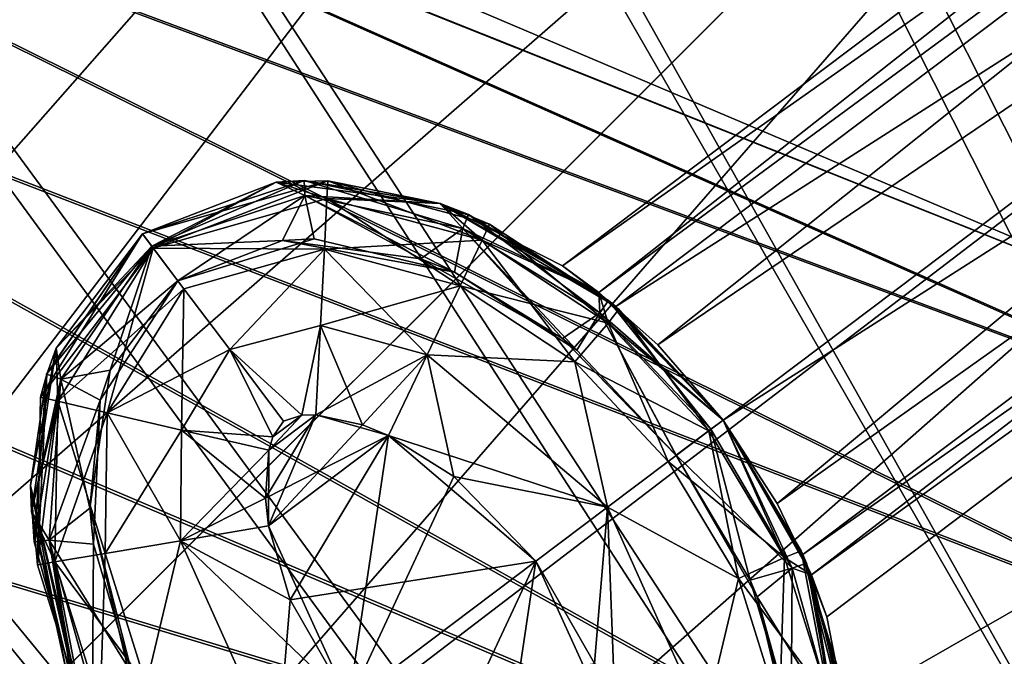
# Model space of a CAD drawing. Header units: metres. Extents: x -904 to 0, y -908 to 0.
# Tile 105 of 141: x -172 to -139, y -170 to -149. Entities that reach past the tile are written whole.
import ezdxf

# ---------------------------------------------------------------- set-up
doc = ezdxf.new("R2010")
doc.units = ezdxf.units.M

msp = doc.modelspace()

# ---------------------------------------------------------------- linework, layer by layer
at = {"layer": 'top0123411'}
for points in [[(-98.515457, -115.3535, 1958.627197), (-153.790512, -157.00679, 1958.627197), (-152.551987, -157.912582, 1963.085205)], [(-153.790512, -157.00679, 1958.627197), (-98.515457, -115.3535, 1958.627197), (-97.193443, -117.107849, 1953.323853)], [(-98.515457, -115.3535, 1358.627197), (-153.790512, -157.00679, 1358.627197), (-152.551987, -157.912582, 1363.085205)], [(-153.790512, -157.00679, 1358.627197), (-98.515457, -115.3535, 1358.627197), (-97.193443, -117.107849, 1353.323853)], [(-97.193443, -117.107849, 1963.930542), (-98.515457, -115.3535, 1958.627197), (-152.551987, -157.912582, 1963.085205)], [(-97.193443, -117.107849, 1363.930542), (-98.515457, -115.3535, 1358.627197), (-152.551987, -157.912582, 1363.085205)], [(-151.971924, -158.385361, 1953.325195), (-153.790512, -157.00679, 1958.627197), (-97.193443, -117.107849, 1953.323853)], [(-151.971924, -158.385361, 1353.325195), (-153.790512, -157.00679, 1358.627197), (-97.193443, -117.107849, 1353.323853)], [(-97.193443, -117.107849, 1963.930542), (-152.551987, -157.912582, 1963.085205), (-150.538818, -159.70166, 1965.316895)], [(-97.193443, -117.107849, 1363.930542), (-152.551987, -157.912582, 1363.085205), (-150.538818, -159.70166, 1365.316895)], [(-151.971924, -158.385361, 1953.325195), (-97.193443, -117.107849, 1953.323853), (-94.001808, -121.343231, 1951.127197)], [(-151.971924, -158.385361, 1353.325195), (-97.193443, -117.107849, 1353.323853), (-94.001808, -121.343231, 1351.127197)], [(-94.001808, -121.343231, 1966.127197), (-97.193443, -117.107849, 1963.930542), (-150.538818, -159.70166, 1965.316895)], [(-94.001808, -121.343231, 1366.127197), (-97.193443, -117.107849, 1363.930542), (-150.538818, -159.70166, 1365.316895)], [(-148.308762, -162.267014, 1951.127197), (-151.971924, -158.385361, 1953.325195), (-94.001808, -121.343231, 1951.127197)], [(-148.308762, -162.267014, 1351.127197), (-151.971924, -158.385361, 1353.325195), (-94.001808, -121.343231, 1351.127197)], [(-94.001808, -121.343231, 1966.127197), (-150.538818, -159.70166, 1965.316895), (-148.308762, -162.266998, 1966.127197)], [(-94.001808, -121.343231, 1366.127197), (-150.538818, -159.70166, 1365.316895), (-148.308762, -162.266998, 1366.127197)], [(-146.457458, -165.117783, 1965.316895), (-94.001808, -121.343231, 1966.127197), (-148.308762, -162.266998, 1966.127197)], [(-148.308762, -162.267014, 1951.127197), (-94.001808, -121.343231, 1951.127197), (-90.810173, -125.578621, 1953.323853)], [(-146.457458, -165.117783, 1365.316895), (-94.001808, -121.343231, 1366.127197), (-148.308762, -162.266998, 1366.127197)], [(-148.308762, -162.267014, 1351.127197), (-94.001808, -121.343231, 1351.127197), (-90.810173, -125.578621, 1353.323853)], [(-90.810173, -125.578621, 1963.930542), (-94.001808, -121.343231, 1966.127197), (-146.457458, -165.117783, 1965.316895)], [(-90.810173, -125.578621, 1363.930542), (-94.001808, -121.343231, 1366.127197), (-146.457458, -165.117783, 1365.316895)], [(-145.587128, -166.858154, 1953.325195), (-148.308762, -162.267014, 1951.127197), (-90.810173, -125.578621, 1953.323853)], [(-145.587128, -166.858154, 1353.325195), (-148.308762, -162.267014, 1351.127197), (-90.810173, -125.578621, 1353.323853)], [(-145.292526, -167.546097, 1963.085205), (-90.810173, -125.578621, 1963.930542), (-146.457458, -165.117783, 1965.316895)], [(-145.292526, -167.546097, 1363.085205), (-90.810173, -125.578621, 1363.930542), (-146.457458, -165.117783, 1365.316895)], [(-145.587128, -166.858154, 1953.325195), (-90.810173, -125.578621, 1953.323853), (-89.488159, -127.33297, 1958.627197)], [(-145.587128, -166.858154, 1353.325195), (-90.810173, -125.578621, 1353.323853), (-89.488159, -127.33297, 1358.627197)], [(-89.488159, -127.33297, 1958.627197), (-90.810173, -125.578621, 1963.930542), (-145.292526, -167.546097, 1963.085205)], [(-89.488159, -127.33297, 1358.627197), (-90.810173, -125.578621, 1363.930542), (-145.292526, -167.546097, 1363.085205)], [(-144.763199, -168.986267, 1958.627197), (-145.587128, -166.858154, 1953.325195), (-89.488159, -127.33297, 1958.627197)], [(-144.763199, -168.986267, 1358.627197), (-145.587128, -166.858154, 1353.325195), (-89.488159, -127.33297, 1358.627197)], [(-144.763199, -168.986267, 1958.627197), (-89.488159, -127.33297, 1958.627197), (-145.292526, -167.546097, 1963.085205)], [(-144.763199, -168.986267, 1358.627197), (-89.488159, -127.33297, 1358.627197), (-145.292526, -167.546097, 1363.085205)], [(-167.812302, -156.324783, 1933.798706), (-168.123291, -155.912109, 1936.627197), (-162.613464, -154.08519, 1936.627197)], [(-162.613464, -154.08519, 1936.627197), (-168.123291, -155.912109, 1936.627197), (-163.565613, -154.147369, 1958.627197)], [(-167.758484, -156.39621, 1333.57251), (-168.123291, -155.912109, 1336.627197), (-161.804535, -154.096741, 1336.627197)], [(-161.804535, -154.096741, 1336.627197), (-168.123291, -155.912109, 1336.627197), (-163.565613, -154.147369, 1358.627197)], [(-163.565613, -154.147369, 1958.627197), (-168.123291, -155.912109, 1958.627197), (-163.56546, -154.147263, 1980.627197)], [(-168.123291, -155.912109, 1958.627197), (-168.123291, -155.912109, 1980.627197), (-163.56546, -154.147263, 1980.627197)], [(-163.565613, -154.147369, 1358.627197), (-168.123291, -155.912109, 1358.627197), (-163.56546, -154.147263, 1380.627197)], [(-168.123291, -155.912109, 1358.627197), (-168.123291, -155.912109, 1380.627197), (-163.56546, -154.147263, 1380.627197)], [(-163.56546, -154.147263, 1980.627197), (-168.123291, -155.912109, 1980.627197), (-167.758484, -156.39621, 1983.681885)], [(-163.56546, -154.147263, 1380.627197), (-168.123291, -155.912109, 1380.627197), (-167.812302, -156.324783, 1383.455688)], [(-163.565613, -154.147369, 1958.627197), (-168.123291, -155.912109, 1936.627197), (-168.123291, -155.912109, 1958.627197)], [(-163.565613, -154.147369, 1358.627197), (-168.123291, -155.912109, 1336.627197), (-168.123291, -155.912109, 1358.627197)], [(-162.613464, -154.08519, 1936.627197), (-162.585739, -154.601288, 1933.798706), (-167.812302, -156.324783, 1933.798706)], [(-162.585739, -154.601288, 1383.455811), (-163.56546, -154.147263, 1380.627197), (-167.812302, -156.324783, 1383.455688)], [(-161.804535, -154.096741, 1336.627197), (-161.832489, -154.702103, 1333.572754), (-167.758484, -156.39621, 1333.57251)], [(-161.832489, -154.702103, 1983.681763), (-163.56546, -154.147263, 1980.627197), (-167.758484, -156.39621, 1983.681885)], [(-157.966568, -154.875244, 1958.627197), (-162.613464, -154.08519, 1936.627197), (-163.565613, -154.147369, 1958.627197)], [(-157.966568, -154.875244, 1358.627197), (-161.804535, -154.096741, 1336.627197), (-163.565613, -154.147369, 1358.627197)], [(-163.565613, -154.147369, 1958.627197), (-163.56546, -154.147263, 1980.627197), (-157.967087, -154.875076, 1980.627197)], [(-163.565613, -154.147369, 1358.627197), (-163.56546, -154.147263, 1380.627197), (-157.967087, -154.875076, 1380.627197)], [(-157.966568, -154.875244, 1958.627197), (-163.565613, -154.147369, 1958.627197), (-157.967087, -154.875076, 1980.627197)], [(-157.966568, -154.875244, 1358.627197), (-163.565613, -154.147369, 1358.627197), (-157.967087, -154.875076, 1380.627197)], [(-157.967087, -154.875076, 1980.627197), (-163.56546, -154.147263, 1980.627197), (-161.832489, -154.702103, 1983.681763)], [(-157.967087, -154.875076, 1380.627197), (-163.56546, -154.147263, 1380.627197), (-162.585739, -154.601288, 1383.455811)], [(-157.000412, -155.248947, 1936.627197), (-157.195541, -155.727341, 1933.798706), (-162.613464, -154.08519, 1936.627197)], [(-157.195541, -155.727341, 1933.798706), (-162.585739, -154.601288, 1933.798706), (-162.613464, -154.08519, 1936.627197)], [(-157.000412, -155.248947, 1936.627197), (-162.613464, -154.08519, 1936.627197), (-157.966568, -154.875244, 1958.627197)], [(-156.536407, -156.122467, 1333.572754), (-161.832489, -154.702103, 1333.572754), (-161.804535, -154.096741, 1336.627197)], [(-156.277069, -155.574905, 1336.627197), (-156.536407, -156.122467, 1333.572754), (-161.804535, -154.096741, 1336.627197)], [(-156.277069, -155.574905, 1336.627197), (-161.804535, -154.096741, 1336.627197), (-157.966568, -154.875244, 1358.627197)], [(-162.585739, -154.601288, 1933.798706), (-166.919647, -157.509369, 1931.335693), (-167.812302, -156.324783, 1933.798706)], [(-162.585739, -154.601288, 1383.455811), (-167.812302, -156.324783, 1383.455688), (-163.34523, -156.135101, 1385.918701)], [(-162.585739, -154.601288, 1933.798706), (-162.266418, -156.083252, 1931.335693), (-166.919647, -157.509369, 1931.335693)], [(-158.630539, -156.761826, 1385.918701), (-162.585739, -154.601288, 1383.455811), (-163.34523, -156.135101, 1385.918701)], [(-157.195541, -155.727341, 1933.798706), (-157.476624, -157.222992, 1931.335693), (-162.585739, -154.601288, 1933.798706)], [(-157.476624, -157.222992, 1931.335693), (-162.266418, -156.083252, 1931.335693), (-162.585739, -154.601288, 1933.798706)], [(-157.195541, -155.727341, 1383.455688), (-162.585739, -154.601288, 1383.455811), (-158.630539, -156.761826, 1385.918701)], [(-157.195541, -155.727341, 1383.455688), (-157.967087, -154.875076, 1380.627197), (-162.585739, -154.601288, 1383.455811)], [(-161.832489, -154.702103, 1333.572754), (-161.917969, -156.437225, 1330.970337), (-167.758484, -156.39621, 1333.57251)], [(-161.832489, -154.702103, 1983.681763), (-167.758484, -156.39621, 1983.681885), (-161.917969, -156.437225, 1986.284058)], [(-157.285995, -157.689575, 1330.970337), (-161.917969, -156.437225, 1330.970337), (-161.832489, -154.702103, 1333.572754)], [(-156.536407, -156.122467, 1983.681641), (-161.832489, -154.702103, 1983.681763), (-161.917969, -156.437225, 1986.284058)], [(-156.536407, -156.122467, 1333.572754), (-157.285995, -157.689575, 1330.970337), (-161.832489, -154.702103, 1333.572754)], [(-156.536407, -156.122467, 1983.681641), (-157.967087, -154.875076, 1980.627197), (-161.832489, -154.702103, 1983.681763)], [(-152.551987, -157.912582, 1963.085205), (-157.967087, -154.875076, 1980.627197), (-152.552429, -157.912216, 1980.627197)], [(-157.966568, -154.875244, 1958.627197), (-157.967087, -154.875076, 1980.627197), (-152.551987, -157.912582, 1963.085205)], [(-152.551987, -157.912582, 1363.085205), (-157.967087, -154.875076, 1380.627197), (-152.552429, -157.912216, 1380.627197)], [(-157.966568, -154.875244, 1358.627197), (-157.967087, -154.875076, 1380.627197), (-152.551987, -157.912582, 1363.085205)], [(-152.552429, -157.912216, 1980.627197), (-157.967087, -154.875076, 1980.627197), (-156.536407, -156.122467, 1983.681641)], [(-152.552429, -157.912216, 1380.627197), (-157.967087, -154.875076, 1380.627197), (-157.195541, -155.727341, 1383.455688)], [(-153.790512, -157.00679, 1958.627197), (-157.966568, -154.875244, 1958.627197), (-152.551987, -157.912582, 1963.085205)], [(-153.790512, -157.00679, 1358.627197), (-157.966568, -154.875244, 1358.627197), (-152.551987, -157.912582, 1363.085205)], [(-151.971924, -158.385361, 1953.325195), (-157.000412, -155.248947, 1936.627197), (-157.966568, -154.875244, 1958.627197)], [(-157.966568, -154.875244, 1958.627197), (-153.790512, -157.00679, 1958.627197), (-151.971924, -158.385361, 1953.325195)], [(-151.971924, -158.385361, 1353.325195), (-156.277069, -155.574905, 1336.627197), (-157.966568, -154.875244, 1358.627197)], [(-157.966568, -154.875244, 1358.627197), (-153.790512, -157.00679, 1358.627197), (-151.971924, -158.385361, 1353.325195)], [(-152.517166, -158.603577, 1933.798706), (-157.195541, -155.727341, 1933.798706), (-157.000412, -155.248947, 1936.627197)], [(-152.21843, -158.180481, 1936.627197), (-152.517166, -158.603577, 1933.798706), (-157.000412, -155.248947, 1936.627197)], [(-152.21843, -158.180481, 1936.627197), (-157.000412, -155.248947, 1936.627197), (-151.971924, -158.385361, 1953.325195)], [(-152.237259, -158.955276, 1333.572754), (-156.536407, -156.122467, 1333.572754), (-156.277069, -155.574905, 1336.627197)], [(-151.866409, -158.474884, 1336.627197), (-152.237259, -158.955276, 1333.572754), (-156.277069, -155.574905, 1336.627197)], [(-151.866409, -158.474884, 1336.627197), (-156.277069, -155.574905, 1336.627197), (-151.971924, -158.385361, 1353.325195)], [(-171.60994, -161.485733, 1336.627197), (-168.123291, -155.912109, 1336.627197), (-167.758484, -156.39621, 1333.57251)], [(-171.3965, -160.699722, 1358.627197), (-168.123291, -155.912109, 1358.627197), (-171.60994, -161.485733, 1336.627197)], [(-168.123291, -155.912109, 1358.627197), (-168.123291, -155.912109, 1336.627197), (-171.60994, -161.485733, 1336.627197)], [(-171.398087, -160.704956, 1936.627197), (-168.123291, -155.912109, 1936.627197), (-167.812302, -156.324783, 1933.798706)], [(-171.3965, -160.699722, 1958.627197), (-168.123291, -155.912109, 1958.627197), (-171.398087, -160.704956, 1936.627197)], [(-168.123291, -155.912109, 1958.627197), (-168.123291, -155.912109, 1936.627197), (-171.398087, -160.704956, 1936.627197)], [(-171.076004, -159.806946, 1980.627197), (-168.123291, -155.912109, 1980.627197), (-171.3965, -160.699722, 1958.627197)], [(-168.123291, -155.912109, 1980.627197), (-168.123291, -155.912109, 1958.627197), (-171.3965, -160.699722, 1958.627197)], [(-171.076004, -159.806946, 1380.627197), (-168.123291, -155.912109, 1380.627197), (-171.3965, -160.699722, 1358.627197)], [(-168.123291, -155.912109, 1380.627197), (-168.123291, -155.912109, 1358.627197), (-171.3965, -160.699722, 1358.627197)], [(-168.123291, -155.912109, 1980.627197), (-171.076004, -159.806946, 1980.627197), (-167.758484, -156.39621, 1983.681885)], [(-168.123291, -155.912109, 1380.627197), (-171.076004, -159.806946, 1380.627197), (-167.812302, -156.324783, 1383.455688)], [(-153.789536, -159.483643, 1385.918701), (-157.195541, -155.727341, 1383.455688), (-158.630539, -156.761826, 1385.918701)], [(-153.306458, -159.876129, 1931.335693), (-157.476624, -157.222992, 1931.335693), (-157.195541, -155.727341, 1933.798706)], [(-152.517166, -158.603577, 1933.798706), (-153.306458, -159.876129, 1931.335693), (-157.195541, -155.727341, 1933.798706)], [(-152.517166, -158.603577, 1383.455811), (-157.195541, -155.727341, 1383.455688), (-153.789536, -159.483643, 1385.918701)], [(-152.517166, -158.603577, 1383.455811), (-152.552429, -157.912216, 1380.627197), (-157.195541, -155.727341, 1383.455688)], [(-163.34523, -156.135101, 1385.918701), (-167.812302, -156.324783, 1383.455688), (-166.919647, -157.509369, 1385.918701)], [(-166.919647, -157.509369, 1931.335693), (-162.266418, -156.083252, 1931.335693), (-163.34523, -156.135101, 1385.918701)], [(-166.919647, -157.509369, 1385.918701), (-166.919647, -157.509369, 1931.335693), (-163.34523, -156.135101, 1385.918701)], [(-163.34523, -156.135101, 1385.918701), (-162.266418, -156.083252, 1931.335693), (-157.476624, -157.222992, 1931.335693)], [(-157.476624, -157.222992, 1931.335693), (-158.630539, -156.761826, 1385.918701), (-163.34523, -156.135101, 1385.918701)], [(-161.917969, -156.437225, 1986.284058), (-157.285995, -157.689575, 1986.284058), (-156.536407, -156.122467, 1983.681641)], [(-153.366974, -160.274811, 1330.970337), (-157.285995, -157.689575, 1330.970337), (-156.536407, -156.122467, 1333.572754)], [(-157.285995, -157.689575, 1986.284058), (-152.237259, -158.955276, 1983.681641), (-156.536407, -156.122467, 1983.681641)], [(-152.237259, -158.955276, 1333.572754), (-153.366974, -160.274811, 1330.970337), (-156.536407, -156.122467, 1333.572754)], [(-152.237259, -158.955276, 1983.681641), (-152.552429, -157.912216, 1980.627197), (-156.536407, -156.122467, 1983.681641)], [(-171.020309, -161.625717, 1333.572754), (-171.60994, -161.485733, 1336.627197), (-167.758484, -156.39621, 1333.57251)], [(-170.909622, -160.873871, 1933.798706), (-171.398087, -160.704956, 1936.627197), (-167.812302, -156.324783, 1933.798706)], [(-171.076004, -159.806946, 1380.627197), (-170.909622, -160.873871, 1383.455811), (-167.812302, -156.324783, 1383.455688)], [(-171.076004, -159.806946, 1980.627197), (-171.020309, -161.625717, 1983.681763), (-167.758484, -156.39621, 1983.681885)], [(-167.758484, -156.39621, 1333.57251), (-166.713135, -157.783417, 1330.970337), (-171.020309, -161.625717, 1333.572754)], [(-167.758484, -156.39621, 1983.681885), (-171.020309, -161.625717, 1983.681763), (-169.328842, -162.02179, 1986.284058)], [(-167.812302, -156.324783, 1933.798706), (-166.919647, -157.509369, 1931.335693), (-170.909622, -160.873871, 1933.798706)], [(-170.909622, -160.873871, 1383.455811), (-169.225891, -160.566605, 1385.918701), (-167.812302, -156.324783, 1383.455688)], [(-169.328842, -162.02179, 1986.284058), (-166.713135, -157.783417, 1986.284058), (-167.758484, -156.39621, 1983.681885)], [(-169.225891, -160.566605, 1385.918701), (-166.919647, -157.509369, 1385.918701), (-167.812302, -156.324783, 1383.455688)], [(-167.758484, -156.39621, 1333.57251), (-161.917969, -156.437225, 1330.970337), (-166.713135, -157.783417, 1330.970337)], [(-167.758484, -156.39621, 1983.681885), (-166.713135, -157.783417, 1986.284058), (-161.917969, -156.437225, 1986.284058)], [(-161.917969, -156.437225, 1330.970337), (-165.14711, -159.861572, 1329.233398), (-166.713135, -157.783417, 1330.970337)], [(-161.917969, -156.437225, 1986.284058), (-166.713135, -157.783417, 1986.284058), (-165.14711, -159.861572, 1988.020996)], [(-165.14711, -159.861572, 1329.233398), (-161.917969, -156.437225, 1330.970337), (-162.046066, -159.036667, 1329.233276)], [(-165.14711, -159.861572, 1988.020996), (-162.046066, -159.036667, 1988.021118), (-161.917969, -156.437225, 1986.284058)], [(-161.917969, -156.437225, 1330.970337), (-158.408997, -160.037308, 1329.233276), (-162.046066, -159.036667, 1329.233276)], [(-162.046066, -159.036667, 1988.021118), (-157.285995, -157.689575, 1986.284058), (-161.917969, -156.437225, 1986.284058)], [(-157.285995, -157.689575, 1330.970337), (-158.408997, -160.037308, 1329.233276), (-161.917969, -156.437225, 1330.970337)], [(-153.789536, -159.483643, 1385.918701), (-158.630539, -156.761826, 1385.918701), (-157.476624, -157.222992, 1931.335693)], [(-153.306458, -159.876129, 1931.335693), (-153.789536, -159.483643, 1385.918701), (-157.476624, -157.222992, 1931.335693)], [(-166.919647, -157.509369, 1931.335693), (-169.573074, -161.589294, 1931.335693), (-170.909622, -160.873871, 1933.798706)], [(-169.573074, -161.589294, 1931.335693), (-166.919647, -157.509369, 1931.335693), (-169.225891, -160.566605, 1385.918701)], [(-169.225891, -160.566605, 1385.918701), (-166.919647, -157.509369, 1931.335693), (-166.919647, -157.509369, 1385.918701)], [(-166.713135, -157.783417, 1330.970337), (-169.328842, -162.02179, 1330.970337), (-171.020309, -161.625717, 1333.572754)], [(-166.713135, -157.783417, 1330.970337), (-165.14711, -159.861572, 1329.233398), (-169.328842, -162.02179, 1330.970337)], [(-166.794785, -162.615128, 1988.021118), (-166.713135, -157.783417, 1986.284058), (-169.328842, -162.02179, 1986.284058)], [(-165.14711, -159.861572, 1988.020996), (-166.713135, -157.783417, 1986.284058), (-166.794785, -162.615128, 1988.021118)], [(-162.046066, -159.036667, 1988.021118), (-158.408997, -160.037308, 1988.021118), (-157.285995, -157.689575, 1986.284058)], [(-157.285995, -157.689575, 1330.970337), (-153.366974, -160.274811, 1330.970337), (-158.408997, -160.037308, 1329.233276)], [(-158.408997, -160.037308, 1988.021118), (-153.366974, -160.274811, 1986.284058), (-157.285995, -157.689575, 1986.284058)], [(-157.285995, -157.689575, 1986.284058), (-153.366974, -160.274811, 1986.284058), (-152.237259, -158.955276, 1983.681641)], [(-150.538818, -159.70166, 1965.316895), (-152.552429, -157.912216, 1980.627197), (-148.308762, -162.266998, 1966.127197)], [(-152.552429, -157.912216, 1980.627197), (-148.308762, -162.266998, 1980.627197), (-148.308762, -162.266998, 1966.127197)], [(-150.538818, -159.70166, 1965.316895), (-152.551987, -157.912582, 1963.085205), (-152.552429, -157.912216, 1980.627197)], [(-150.538818, -159.70166, 1365.316895), (-152.552429, -157.912216, 1380.627197), (-148.308762, -162.266998, 1366.127197)], [(-152.552429, -157.912216, 1380.627197), (-148.308762, -162.266998, 1380.627197), (-148.308762, -162.266998, 1366.127197)], [(-150.538818, -159.70166, 1365.316895), (-152.551987, -157.912582, 1363.085205), (-152.552429, -157.912216, 1380.627197)], [(-152.237259, -158.955276, 1983.681641), (-148.308762, -162.266998, 1980.627197), (-152.552429, -157.912216, 1980.627197)], [(-148.308762, -162.266998, 1380.627197), (-152.552429, -157.912216, 1380.627197), (-152.517166, -158.603577, 1383.455811)], [(-148.721786, -162.577499, 1933.798706), (-152.517166, -158.603577, 1933.798706), (-152.21843, -158.180481, 1936.627197)], [(-148.309113, -162.266541, 1936.627197), (-148.721786, -162.577499, 1933.798706), (-152.21843, -158.180481, 1936.627197)], [(-148.308762, -162.267014, 1951.127197), (-148.309113, -162.266541, 1936.627197), (-152.21843, -158.180481, 1936.627197)], [(-148.308762, -162.267014, 1951.127197), (-152.21843, -158.180481, 1936.627197), (-151.971924, -158.385361, 1953.325195)], [(-149.906448, -163.470001, 1385.918701), (-152.517166, -158.603577, 1383.455811), (-153.789536, -159.483643, 1385.918701)], [(-149.906357, -163.470123, 1931.335693), (-153.306458, -159.876129, 1931.335693), (-152.517166, -158.603577, 1933.798706)], [(-148.721786, -162.577499, 1933.798706), (-149.906357, -163.470123, 1931.335693), (-152.517166, -158.603577, 1933.798706)], [(-148.721786, -162.577499, 1383.455688), (-152.517166, -158.603577, 1383.455811), (-149.906448, -163.470001, 1385.918701)], [(-148.721786, -162.577499, 1383.455688), (-148.308762, -162.266998, 1380.627197), (-152.517166, -158.603577, 1383.455811)], [(-148.792786, -162.631744, 1333.572754), (-152.237259, -158.955276, 1333.572754), (-151.866409, -158.474884, 1336.627197)], [(-148.308762, -162.267014, 1351.127197), (-151.866409, -158.474884, 1336.627197), (-151.971924, -158.385361, 1353.325195)], [(-148.308762, -162.266998, 1336.627197), (-148.792786, -162.631744, 1333.572754), (-151.866409, -158.474884, 1336.627197)], [(-148.308762, -162.267014, 1351.127197), (-148.308762, -162.266998, 1336.627197), (-151.866409, -158.474884, 1336.627197)], [(-150.180069, -163.677155, 1330.970337), (-153.366974, -160.274811, 1330.970337), (-152.237259, -158.955276, 1333.572754)], [(-153.366974, -160.274811, 1986.284058), (-148.792786, -162.631744, 1983.681641), (-152.237259, -158.955276, 1983.681641)], [(-148.792786, -162.631744, 1333.572754), (-150.180069, -163.677155, 1330.970337), (-152.237259, -158.955276, 1333.572754)], [(-148.792786, -162.631744, 1983.681641), (-148.308762, -162.266998, 1980.627197), (-152.237259, -158.955276, 1983.681641)], [(-165.14711, -159.861572, 1329.233398), (-162.046066, -159.036667, 1329.233276), (-162.687958, -162.099014, 1328.627197)], [(-162.687958, -162.099014, 1988.627197), (-162.046066, -159.036667, 1988.021118), (-165.14711, -159.861572, 1988.020996)], [(-162.046066, -159.036667, 1329.233276), (-162.215271, -162.086288, 1328.627197), (-162.687958, -162.099014, 1328.627197)], [(-162.687958, -162.099014, 1988.627197), (-162.215271, -162.086288, 1988.627197), (-162.046066, -159.036667, 1988.021118)], [(-160.612427, -162.425095, 1328.627197), (-162.215271, -162.086288, 1328.627197), (-162.046066, -159.036667, 1329.233276)], [(-162.215271, -162.086288, 1988.627197), (-158.408997, -160.037308, 1988.021118), (-162.046066, -159.036667, 1988.021118)], [(-158.408997, -160.037308, 1329.233276), (-160.612427, -162.425095, 1328.627197), (-162.046066, -159.036667, 1329.233276)], [(-149.906448, -163.470001, 1385.918701), (-153.789536, -159.483643, 1385.918701), (-149.906357, -163.470123, 1931.335693)], [(-153.789536, -159.483643, 1385.918701), (-153.306458, -159.876129, 1931.335693), (-149.906357, -163.470123, 1931.335693)], [(-171.919449, -165.389084, 1980.627197), (-171.076004, -159.806946, 1980.627197), (-171.945465, -164.501007, 1958.627197)], [(-171.076004, -159.806946, 1980.627197), (-171.3965, -160.699722, 1958.627197), (-171.945465, -164.501007, 1958.627197)], [(-171.919449, -165.389084, 1380.627197), (-171.076004, -159.806946, 1380.627197), (-171.945465, -164.501007, 1358.627197)], [(-171.076004, -159.806946, 1380.627197), (-171.3965, -160.699722, 1358.627197), (-171.945465, -164.501007, 1358.627197)], [(-171.076004, -159.806946, 1980.627197), (-171.919449, -165.389084, 1980.627197), (-171.020309, -161.625717, 1983.681763)], [(-171.076004, -159.806946, 1380.627197), (-171.919449, -165.389084, 1380.627197), (-170.909622, -160.873871, 1383.455811)], [(-165.14711, -159.861572, 1329.233398), (-166.794785, -162.615128, 1329.233276), (-169.328842, -162.02179, 1330.970337)], [(-163.674149, -162.842163, 1328.627197), (-166.794785, -162.615128, 1329.233276), (-165.14711, -159.861572, 1329.233398)], [(-166.794785, -162.615128, 1988.021118), (-163.674149, -162.842163, 1988.627197), (-165.14711, -159.861572, 1988.020996)], [(-163.308716, -162.301163, 1328.627197), (-165.14711, -159.861572, 1329.233398), (-162.687958, -162.099014, 1328.627197)], [(-163.308716, -162.301163, 1328.627197), (-163.674149, -162.842163, 1328.627197), (-165.14711, -159.861572, 1329.233398)], [(-163.308716, -162.301163, 1988.627197), (-162.687958, -162.099014, 1988.627197), (-165.14711, -159.861572, 1988.020996)], [(-163.674149, -162.842163, 1988.627197), (-163.308716, -162.301163, 1988.627197), (-165.14711, -159.861572, 1988.020996)], [(-162.215271, -162.086288, 1988.627197), (-159.734055, -162.789459, 1988.627197), (-158.408997, -160.037308, 1988.021118)], [(-158.408997, -160.037308, 1329.233276), (-159.734055, -162.789459, 1328.627197), (-160.612427, -162.425095, 1328.627197)], [(-157.501343, -164.197815, 1328.627197), (-159.734055, -162.789459, 1328.627197), (-158.408997, -160.037308, 1329.233276)], [(-159.734055, -162.789459, 1988.627197), (-152.258423, -165.243317, 1988.021118), (-158.408997, -160.037308, 1988.021118)], [(-152.258423, -165.243317, 1329.233276), (-157.501343, -164.197815, 1328.627197), (-158.408997, -160.037308, 1329.233276)], [(-153.366974, -160.274811, 1330.970337), (-152.258423, -165.243317, 1329.233276), (-158.408997, -160.037308, 1329.233276)], [(-158.408997, -160.037308, 1988.021118), (-152.258423, -165.243317, 1988.021118), (-153.366974, -160.274811, 1986.284058)], [(-152.258423, -165.243317, 1329.233276), (-153.366974, -160.274811, 1330.970337), (-150.180069, -163.677155, 1330.970337)], [(-152.258423, -165.243317, 1988.021118), (-150.180069, -163.677155, 1986.284058), (-153.366974, -160.274811, 1986.284058)], [(-150.180069, -163.677155, 1986.284058), (-148.792786, -162.631744, 1983.681641), (-153.366974, -160.274811, 1986.284058)], [(-169.922913, -165.271317, 1385.918701), (-169.225891, -160.566605, 1385.918701), (-170.909622, -160.873871, 1383.455811)], [(-169.922913, -165.271317, 1385.918701), (-169.573074, -161.589294, 1931.335693), (-169.225891, -160.566605, 1385.918701)], [(-171.945465, -164.501007, 1958.627197), (-171.3965, -160.699722, 1958.627197), (-171.826492, -166.421356, 1936.627197)], [(-171.945465, -164.501007, 1358.627197), (-171.3965, -160.699722, 1358.627197), (-171.71254, -167.206512, 1336.627197)], [(-171.919449, -165.389084, 1380.627197), (-171.312866, -166.365646, 1383.455688), (-170.909622, -160.873871, 1383.455811)], [(-171.3965, -160.699722, 1958.627197), (-171.398087, -160.704956, 1936.627197), (-171.826492, -166.421356, 1936.627197)], [(-171.826492, -166.421356, 1936.627197), (-171.398087, -160.704956, 1936.627197), (-170.909622, -160.873871, 1933.798706)], [(-171.312866, -166.365646, 1933.798706), (-171.826492, -166.421356, 1936.627197), (-170.909622, -160.873871, 1933.798706)], [(-171.3965, -160.699722, 1358.627197), (-171.60994, -161.485733, 1336.627197), (-171.71254, -167.206512, 1336.627197)], [(-170.909622, -160.873871, 1933.798706), (-169.573074, -161.589294, 1931.335693), (-171.312866, -166.365646, 1933.798706)], [(-171.312866, -166.365646, 1383.455688), (-169.922913, -165.271317, 1385.918701), (-170.909622, -160.873871, 1383.455811)], [(-171.919449, -165.389084, 1980.627197), (-171.1147, -167.108154, 1983.681641), (-171.020309, -161.625717, 1983.681763)], [(-171.71254, -167.206512, 1336.627197), (-171.60994, -161.485733, 1336.627197), (-171.020309, -161.625717, 1333.572754)], [(-171.1147, -167.108154, 1333.572754), (-171.71254, -167.206512, 1336.627197), (-171.020309, -161.625717, 1333.572754)], [(-169.573074, -161.589294, 1931.335693), (-169.797577, -166.507767, 1931.335693), (-171.312866, -166.365646, 1933.798706)], [(-171.020309, -161.625717, 1333.572754), (-169.328842, -162.02179, 1330.970337), (-171.1147, -167.108154, 1333.572754)], [(-171.020309, -161.625717, 1983.681763), (-171.1147, -167.108154, 1983.681641), (-169.401688, -166.819534, 1986.284058)], [(-171.020309, -161.625717, 1983.681763), (-169.401688, -166.819534, 1986.284058), (-169.328842, -162.02179, 1986.284058)], [(-169.797577, -166.507767, 1931.335693), (-169.573074, -161.589294, 1931.335693), (-169.922913, -165.271317, 1385.918701)], [(-169.328842, -162.02179, 1330.970337), (-169.401688, -166.819534, 1330.970337), (-171.1147, -167.108154, 1333.572754)], [(-169.328842, -162.02179, 1330.970337), (-166.794785, -162.615128, 1329.233276), (-169.401688, -166.819534, 1330.970337)], [(-169.328842, -162.02179, 1986.284058), (-169.401688, -166.819534, 1986.284058), (-166.835373, -166.387131, 1988.021118)], [(-166.835373, -166.387131, 1988.021118), (-166.794785, -162.615128, 1988.021118), (-169.328842, -162.02179, 1986.284058)], [(-159.734055, -162.789459, 1988.627197), (-162.215271, -162.086288, 1988.627197), (-163.932755, -164.92717, 1988.627197)], [(-162.215271, -162.086288, 1988.627197), (-163.81665, -163.293045, 1988.627197), (-163.932755, -164.92717, 1988.627197)], [(-162.215271, -162.086288, 1328.627197), (-160.612427, -162.425095, 1328.627197), (-163.824615, -165.871948, 1328.627197)], [(-163.824615, -165.871948, 1328.627197), (-163.81665, -163.293045, 1328.627197), (-162.215271, -162.086288, 1328.627197)], [(-163.81665, -163.293045, 1328.627197), (-162.687958, -162.099014, 1328.627197), (-162.215271, -162.086288, 1328.627197)], [(-162.215271, -162.086288, 1988.627197), (-162.687958, -162.099014, 1988.627197), (-163.81665, -163.293045, 1988.627197)], [(-163.81665, -163.293045, 1328.627197), (-163.674149, -162.842163, 1328.627197), (-162.687958, -162.099014, 1328.627197)], [(-162.687958, -162.099014, 1988.627197), (-163.674149, -162.842163, 1988.627197), (-163.81665, -163.293045, 1988.627197)], [(-163.674149, -162.842163, 1328.627197), (-163.308716, -162.301163, 1328.627197), (-162.687958, -162.099014, 1328.627197)], [(-162.687958, -162.099014, 1988.627197), (-163.308716, -162.301163, 1988.627197), (-163.674149, -162.842163, 1988.627197)], [(-146.208099, -166.956131, 1333.572754), (-148.792786, -162.631744, 1333.572754), (-148.308762, -162.266998, 1336.627197)], [(-148.308762, -162.266998, 1980.627197), (-148.792786, -162.631744, 1983.681641), (-146.208099, -166.956131, 1983.681641)], [(-145.947662, -167.32103, 1933.798706), (-148.721786, -162.577499, 1933.798706), (-148.309113, -162.266541, 1936.627197)], [(-148.308762, -162.266998, 1380.627197), (-148.721786, -162.577499, 1383.455688), (-145.947662, -167.32103, 1383.455811)], [(-145.458618, -167.150452, 1936.627197), (-145.947662, -167.32103, 1933.798706), (-148.309113, -162.266541, 1936.627197)], [(-145.458618, -167.150452, 1936.627197), (-148.309113, -162.266541, 1936.627197), (-148.308762, -162.267014, 1951.127197)], [(-145.644104, -166.732056, 1336.627197), (-146.208099, -166.956131, 1333.572754), (-148.308762, -162.266998, 1336.627197)], [(-145.292313, -167.546585, 1980.627197), (-146.457458, -165.117783, 1965.316895), (-148.308762, -162.266998, 1966.127197)], [(-148.308762, -162.266998, 1966.127197), (-148.308762, -162.266998, 1980.627197), (-145.292313, -167.546585, 1980.627197)], [(-145.292313, -167.546585, 1380.627197), (-146.457458, -165.117783, 1365.316895), (-148.308762, -162.266998, 1366.127197)], [(-148.308762, -162.266998, 1366.127197), (-148.308762, -162.266998, 1380.627197), (-145.292313, -167.546585, 1380.627197)], [(-145.292313, -167.546585, 1980.627197), (-148.308762, -162.266998, 1980.627197), (-146.208099, -166.956131, 1983.681641)], [(-145.644104, -166.732056, 1336.627197), (-148.308762, -162.266998, 1336.627197), (-148.308762, -162.267014, 1351.127197)], [(-145.292313, -167.546585, 1380.627197), (-148.308762, -162.266998, 1380.627197), (-145.947662, -167.32103, 1383.455811)], [(-145.587128, -166.858154, 1953.325195), (-145.458618, -167.150452, 1936.627197), (-148.308762, -162.267014, 1951.127197)], [(-145.587128, -166.858154, 1353.325195), (-145.644104, -166.732056, 1336.627197), (-148.308762, -162.267014, 1351.127197)], [(-166.794785, -162.615128, 1329.233276), (-166.835373, -166.387131, 1329.233276), (-169.401688, -166.819534, 1330.970337)], [(-163.81665, -163.293045, 1328.627197), (-166.835373, -166.387131, 1329.233276), (-166.794785, -162.615128, 1329.233276)], [(-163.932755, -164.92717, 1988.627197), (-166.794785, -162.615128, 1988.021118), (-166.835373, -166.387131, 1988.021118)], [(-163.674149, -162.842163, 1328.627197), (-163.81665, -163.293045, 1328.627197), (-166.794785, -162.615128, 1329.233276)], [(-163.932755, -164.92717, 1988.627197), (-163.81665, -163.293045, 1988.627197), (-166.794785, -162.615128, 1988.021118)], [(-163.81665, -163.293045, 1988.627197), (-163.674149, -162.842163, 1988.627197), (-166.794785, -162.615128, 1988.021118)], [(-160.612427, -162.425095, 1328.627197), (-159.734055, -162.789459, 1328.627197), (-163.824615, -165.871948, 1328.627197)], [(-147.787903, -167.678391, 1330.970337), (-150.180069, -163.677155, 1330.970337), (-148.792786, -162.631744, 1333.572754)], [(-146.208099, -166.956131, 1983.681641), (-148.792786, -162.631744, 1983.681641), (-150.180069, -163.677155, 1986.284058)], [(-145.947662, -167.32103, 1383.455811), (-148.721786, -162.577499, 1383.455688), (-149.906448, -163.470001, 1385.918701)], [(-147.388489, -167.729126, 1931.335693), (-149.906357, -163.470123, 1931.335693), (-148.721786, -162.577499, 1933.798706)], [(-146.208099, -166.956131, 1333.572754), (-147.787903, -167.678391, 1330.970337), (-148.792786, -162.631744, 1333.572754)], [(-145.947662, -167.32103, 1933.798706), (-147.388489, -167.729126, 1931.335693), (-148.721786, -162.577499, 1933.798706)], [(-159.734055, -162.789459, 1988.627197), (-163.932755, -164.92717, 1988.627197), (-163.824615, -165.871948, 1988.627197)], [(-163.824615, -165.871948, 1328.627197), (-159.734055, -162.789459, 1328.627197), (-161.086868, -171.896133, 1328.627197)], [(-163.086197, -168.406357, 1988.627197), (-159.734055, -162.789459, 1988.627197), (-163.824615, -165.871948, 1988.627197)], [(-154.697815, -167.081573, 1988.627197), (-159.734055, -162.789459, 1988.627197), (-163.086197, -168.406357, 1988.627197)], [(-159.734055, -162.789459, 1328.627197), (-157.501343, -164.197815, 1328.627197), (-161.086868, -171.896133, 1328.627197)], [(-159.734055, -162.789459, 1988.627197), (-154.697815, -167.081573, 1988.627197), (-152.258423, -165.243317, 1988.021118)], [(-163.81665, -163.293045, 1328.627197), (-163.824615, -165.871948, 1328.627197), (-166.835373, -166.387131, 1329.233276)], [(-149.906448, -163.470001, 1385.918701), (-149.906357, -163.470123, 1931.335693), (-147.144592, -168.301041, 1385.918701)], [(-145.947662, -167.32103, 1383.455811), (-149.906448, -163.470001, 1385.918701), (-147.144592, -168.301041, 1385.918701)], [(-149.906357, -163.470123, 1931.335693), (-147.388489, -167.729126, 1931.335693), (-147.144592, -168.301041, 1385.918701)], [(-147.787903, -167.678391, 1330.970337), (-152.258423, -165.243317, 1329.233276), (-150.180069, -163.677155, 1330.970337)], [(-147.787903, -167.678391, 1986.284058), (-150.180069, -163.677155, 1986.284058), (-152.258423, -165.243317, 1988.021118)], [(-146.208099, -166.956131, 1983.681641), (-150.180069, -163.677155, 1986.284058), (-147.787903, -167.678391, 1986.284058)], [(-161.086868, -171.896133, 1328.627197), (-157.501343, -164.197815, 1328.627197), (-154.697815, -167.081573, 1328.627197)], [(-154.697815, -167.081573, 1328.627197), (-157.501343, -164.197815, 1328.627197), (-152.258423, -165.243317, 1329.233276)], [(-171.919449, -165.389084, 1980.627197), (-171.945465, -164.501007, 1958.627197), (-170.733002, -170.815445, 1958.627197)], [(-171.919449, -165.389084, 1380.627197), (-171.945465, -164.501007, 1358.627197), (-170.733002, -170.815445, 1358.627197)], [(-170.733002, -170.815445, 1958.627197), (-171.945465, -164.501007, 1958.627197), (-170.326553, -171.826111, 1936.627197)], [(-171.945465, -164.501007, 1958.627197), (-171.826492, -166.421356, 1936.627197), (-170.326553, -171.826111, 1936.627197)], [(-170.733002, -170.815445, 1358.627197), (-171.945465, -164.501007, 1358.627197), (-170.140579, -172.245636, 1336.627197)], [(-171.945465, -164.501007, 1358.627197), (-171.71254, -167.206512, 1336.627197), (-170.140579, -172.245636, 1336.627197)], [(-163.824615, -165.871948, 1988.627197), (-163.932755, -164.92717, 1988.627197), (-166.835373, -166.387131, 1988.021118)], [(-168.640778, -170.675064, 1385.918701), (-169.922913, -165.271317, 1385.918701), (-171.312866, -166.365646, 1383.455688)], [(-168.396561, -171.247604, 1931.335693), (-169.922913, -165.271317, 1385.918701), (-168.640778, -170.675064, 1385.918701)], [(-168.396561, -171.247604, 1931.335693), (-169.797577, -166.507767, 1931.335693), (-169.922913, -165.271317, 1385.918701)], [(-151.960068, -173.105743, 1328.627197), (-154.697815, -167.081573, 1328.627197), (-152.258423, -165.243317, 1329.233276)], [(-154.697815, -167.081573, 1988.627197), (-152.698486, -170.571335, 1988.627197), (-152.258423, -165.243317, 1988.021118)], [(-152.258423, -165.243317, 1988.021118), (-152.698486, -170.571335, 1988.627197), (-148.94931, -172.590576, 1988.021118)], [(-148.94931, -172.590576, 1329.233276), (-152.258423, -165.243317, 1329.233276), (-147.787903, -167.678391, 1330.970337)], [(-151.960068, -173.105743, 1328.627197), (-152.258423, -165.243317, 1329.233276), (-148.94931, -172.590576, 1329.233276)], [(-148.94931, -172.590576, 1988.021118), (-147.787903, -167.678391, 1986.284058), (-152.258423, -165.243317, 1988.021118)], [(-145.292526, -167.546097, 1963.085205), (-146.457458, -165.117783, 1965.316895), (-145.292313, -167.546585, 1980.627197)], [(-145.292526, -167.546097, 1363.085205), (-146.457458, -165.117783, 1365.316895), (-145.292313, -167.546585, 1380.627197)], [(-170.492355, -171.431107, 1980.627197), (-171.919449, -165.389084, 1980.627197), (-170.733002, -170.815445, 1958.627197)], [(-170.492355, -171.431107, 1380.627197), (-171.919449, -165.389084, 1380.627197), (-170.733002, -170.815445, 1358.627197)], [(-171.919449, -165.389084, 1980.627197), (-170.492355, -171.431107, 1980.627197), (-171.1147, -167.108154, 1983.681641)], [(-171.919449, -165.389084, 1380.627197), (-170.492355, -171.431107, 1380.627197), (-171.312866, -166.365646, 1383.455688)], [(-163.824615, -165.871948, 1328.627197), (-161.086868, -171.896133, 1328.627197), (-166.835373, -166.387131, 1329.233276)], [(-166.835373, -166.387131, 1988.021118), (-163.086197, -168.406357, 1988.627197), (-163.824615, -165.871948, 1988.627197)], [(-170.326553, -171.826111, 1936.627197), (-171.826492, -166.421356, 1936.627197), (-171.312866, -166.365646, 1933.798706)], [(-169.837509, -171.655563, 1933.798706), (-170.326553, -171.826111, 1936.627197), (-171.312866, -166.365646, 1933.798706)], [(-171.312866, -166.365646, 1933.798706), (-169.797577, -166.507767, 1931.335693), (-169.837509, -171.655563, 1933.798706)], [(-169.837509, -171.655563, 1383.455811), (-168.640778, -170.675064, 1385.918701), (-171.312866, -166.365646, 1383.455688)], [(-170.492355, -171.431107, 1380.627197), (-169.837509, -171.655563, 1383.455811), (-171.312866, -166.365646, 1383.455688)], [(-169.797577, -166.507767, 1931.335693), (-168.396561, -171.247604, 1931.335693), (-169.837509, -171.655563, 1933.798706)], [(-169.401688, -166.819534, 1330.970337), (-166.835373, -166.387131, 1329.233276), (-167.99678, -171.299301, 1330.970337)], [(-169.401688, -166.819534, 1986.284058), (-167.99678, -171.299301, 1986.284058), (-166.835373, -166.387131, 1988.021118)], [(-166.835373, -166.387131, 1329.233276), (-163.52626, -173.734375, 1329.233276), (-167.99678, -171.299301, 1330.970337)], [(-167.99678, -171.299301, 1986.284058), (-163.52626, -173.734375, 1988.021118), (-166.835373, -166.387131, 1988.021118)], [(-166.835373, -166.387131, 1329.233276), (-161.086868, -171.896133, 1328.627197), (-163.52626, -173.734375, 1329.233276)], [(-163.52626, -173.734375, 1988.021118), (-163.086197, -168.406357, 1988.627197), (-166.835373, -166.387131, 1988.021118)], [(-171.1147, -167.108154, 1333.572754), (-169.401688, -166.819534, 1330.970337), (-169.576584, -172.021561, 1333.572754)], [(-171.1147, -167.108154, 1983.681641), (-167.99678, -171.299301, 1986.284058), (-169.401688, -166.819534, 1986.284058)], [(-169.401688, -166.819534, 1330.970337), (-167.99678, -171.299301, 1330.970337), (-169.576584, -172.021561, 1333.572754)], [(-146.382996, -172.158173, 1330.970337), (-147.787903, -167.678391, 1330.970337), (-146.208099, -166.956131, 1333.572754)], [(-144.669983, -171.869537, 1983.681641), (-146.208099, -166.956131, 1983.681641), (-147.787903, -167.678391, 1986.284058)], [(-144.669983, -171.869537, 1333.572754), (-146.382996, -172.158173, 1330.970337), (-146.208099, -166.956131, 1333.572754)], [(-144.669983, -171.869537, 1333.572754), (-146.208099, -166.956131, 1333.572754), (-145.644104, -166.732056, 1336.627197)], [(-145.292313, -167.546585, 1980.627197), (-146.208099, -166.956131, 1983.681641), (-144.669983, -171.869537, 1983.681641)], [(-144.072144, -171.771164, 1336.627197), (-144.669983, -171.869537, 1333.572754), (-145.644104, -166.732056, 1336.627197)], [(-144.072144, -171.771164, 1336.627197), (-145.644104, -166.732056, 1336.627197), (-145.587128, -166.858154, 1353.325195)], [(-143.86525, -173.588089, 1958.627197), (-143.958344, -172.555099, 1936.627197), (-145.587128, -166.858154, 1953.325195)], [(-143.958344, -172.555099, 1936.627197), (-145.458618, -167.150452, 1936.627197), (-145.587128, -166.858154, 1953.325195)], [(-145.587128, -166.858154, 1953.325195), (-144.763199, -168.986267, 1958.627197), (-143.86525, -173.588089, 1958.627197)], [(-143.86525, -173.588089, 1358.627197), (-144.072144, -171.771164, 1336.627197), (-145.587128, -166.858154, 1353.325195)], [(-145.587128, -166.858154, 1353.325195), (-144.763199, -168.986267, 1358.627197), (-143.86525, -173.588089, 1358.627197)], [(-170.140579, -172.245636, 1336.627197), (-171.71254, -167.206512, 1336.627197), (-171.1147, -167.108154, 1333.572754)], [(-169.576584, -172.021561, 1333.572754), (-170.140579, -172.245636, 1336.627197), (-171.1147, -167.108154, 1333.572754)], [(-170.492355, -171.431107, 1980.627197), (-169.576584, -172.021561, 1983.681641), (-171.1147, -167.108154, 1983.681641)], [(-171.1147, -167.108154, 1983.681641), (-169.576584, -172.021561, 1983.681641), (-167.99678, -171.299301, 1986.284058)], [(-161.086868, -171.896133, 1988.627197), (-154.697815, -167.081573, 1988.627197), (-163.086197, -168.406357, 1988.627197)], [(-154.697815, -167.081573, 1328.627197), (-158.28334, -174.779877, 1328.627197), (-161.086868, -171.896133, 1328.627197)], [(-152.698486, -170.571335, 1988.627197), (-154.697815, -167.081573, 1988.627197), (-161.086868, -171.896133, 1988.627197)], [(-156.050629, -176.188248, 1328.627197), (-158.28334, -174.779877, 1328.627197), (-154.697815, -167.081573, 1328.627197)], [(-151.960068, -173.105743, 1328.627197), (-156.050629, -176.188248, 1328.627197), (-154.697815, -167.081573, 1328.627197)], [(-145.987274, -172.468872, 1931.335693), (-147.388489, -167.729126, 1931.335693), (-145.947662, -167.32103, 1933.798706)], [(-144.47197, -172.61087, 1383.455811), (-145.947662, -167.32103, 1383.455811), (-147.144592, -168.301041, 1385.918701)], [(-144.47197, -172.61087, 1933.798706), (-145.987274, -172.468872, 1931.335693), (-145.947662, -167.32103, 1933.798706)], [(-144.47197, -172.61087, 1933.798706), (-145.947662, -167.32103, 1933.798706), (-145.458618, -167.150452, 1936.627197)], [(-145.292313, -167.546585, 1380.627197), (-145.947662, -167.32103, 1383.455811), (-144.47197, -172.61087, 1383.455811)], [(-143.958344, -172.555099, 1936.627197), (-144.47197, -172.61087, 1933.798706), (-145.458618, -167.150452, 1936.627197)], [(-146.382996, -172.158173, 1330.970337), (-148.94931, -172.590576, 1329.233276), (-147.787903, -167.678391, 1330.970337)], [(-146.382996, -172.158173, 1986.284058), (-147.787903, -167.678391, 1986.284058), (-148.94931, -172.590576, 1988.021118)], [(-144.669983, -171.869537, 1983.681641), (-147.787903, -167.678391, 1986.284058), (-146.382996, -172.158173, 1986.284058)], [(-144.763199, -168.986267, 1958.627197), (-145.292526, -167.546097, 1963.085205), (-143.86525, -173.588089, 1958.627197)], [(-145.292526, -167.546097, 1963.085205), (-143.865234, -173.588623, 1980.627197), (-143.86525, -173.588089, 1958.627197)], [(-143.865234, -173.588623, 1980.627197), (-145.292526, -167.546097, 1963.085205), (-145.292313, -167.546585, 1980.627197)], [(-144.763199, -168.986267, 1358.627197), (-145.292526, -167.546097, 1363.085205), (-143.86525, -173.588089, 1358.627197)], [(-145.292526, -167.546097, 1363.085205), (-143.865234, -173.588623, 1380.627197), (-143.86525, -173.588089, 1358.627197)], [(-143.865234, -173.588623, 1380.627197), (-145.292526, -167.546097, 1363.085205), (-145.292313, -167.546585, 1380.627197)], [(-143.865234, -173.588623, 1980.627197), (-145.292313, -167.546585, 1980.627197), (-144.669983, -171.869537, 1983.681641)], [(-143.865234, -173.588623, 1380.627197), (-145.292313, -167.546585, 1380.627197), (-144.47197, -172.61087, 1383.455811)], [(-147.144592, -168.301041, 1385.918701), (-147.388489, -167.729126, 1931.335693), (-145.987274, -172.468872, 1931.335693)], [(-145.987274, -172.468872, 1931.335693), (-145.861847, -173.704849, 1385.918701), (-147.144592, -168.301041, 1385.918701)], [(-144.47197, -172.61087, 1383.455811), (-147.144592, -168.301041, 1385.918701), (-145.861847, -173.704849, 1385.918701)], [(-161.086868, -171.896133, 1988.627197), (-163.086197, -168.406357, 1988.627197), (-163.52626, -173.734375, 1988.021118)]]:
    msp.add_3dface(points, dxfattribs=at)
at = {"layer": 'top0123419'}
for points in [[(-191.963272, -133.299774, 1798.675049), (-192.565308, -134.718124, 1806.324951), (-127.065178, -160.846878, 1798.675049)], [(-191.963272, -133.299774, 1798.675049), (-127.065178, -160.846878, 1798.675049), (-192.550964, -134.684326, 1791.0177)], [(-192.565308, -134.718124, 1806.324951), (-194.26532, -138.723145, 1812.802979), (-128.12146, -163.335358, 1808.668579)], [(-192.550964, -134.684326, 1791.0177), (-128.102783, -163.291367, 1788.668579), (-194.238892, -138.660889, 1784.518921)], [(-192.565308, -134.718124, 1806.324951), (-128.12146, -163.335358, 1808.668579), (-127.065178, -160.846878, 1798.675049)], [(-127.065178, -160.846878, 1798.675049), (-128.102783, -163.291367, 1788.668579), (-192.550964, -134.684326, 1791.0177)], [(-194.26532, -138.723145, 1812.802979), (-196.80455, -144.705307, 1817.122925), (-130.988586, -170.090027, 1815.971558)], [(-194.238892, -138.660889, 1784.518921), (-130.956253, -170.01384, 1781.330688), (-196.770035, -144.623993, 1780.167969)], [(-194.26532, -138.723145, 1812.802979), (-130.988586, -170.090027, 1815.971558), (-128.12146, -163.335358, 1808.668579)], [(-128.102783, -163.291367, 1788.668579), (-130.956253, -170.01384, 1781.330688), (-194.238892, -138.660889, 1784.518921)], [(-196.80455, -144.705307, 1817.122925), (-199.796432, -151.75386, 1818.627075), (-134.898331, -179.300964, 1818.627197)], [(-196.770035, -144.623993, 1780.167969), (-134.860992, -179.212982, 1778.627319), (-199.759079, -151.665878, 1778.627319)], [(-196.80455, -144.705307, 1817.122925), (-134.898331, -179.300964, 1818.627197), (-130.988586, -170.090027, 1815.971558)], [(-130.956253, -170.01384, 1781.330688), (-134.860992, -179.212982, 1778.627319), (-196.770035, -144.623993, 1780.167969)], [(-199.796432, -151.75386, 1818.627075), (-202.785461, -158.795715, 1817.086426), (-134.898331, -179.300964, 1818.627197)], [(-134.860992, -179.212982, 1778.627319), (-202.750961, -158.714447, 1780.13147), (-199.759079, -151.665878, 1778.627319)], [(-202.785461, -158.795715, 1817.086426), (-205.316605, -164.758835, 1812.735474), (-138.80307, -188.500122, 1815.923828)], [(-138.770721, -188.423935, 1781.282837), (-205.290207, -164.696625, 1784.451416), (-202.750961, -158.714447, 1780.13147)], [(-134.898331, -179.300964, 1818.627197), (-202.785461, -158.795715, 1817.086426), (-138.80307, -188.500122, 1815.923828)], [(-134.860992, -179.212982, 1778.627319), (-138.770721, -188.423935, 1781.282837), (-202.750961, -158.714447, 1780.13147)], [(-205.316605, -164.758835, 1812.735474), (-207.004517, -168.735352, 1806.236694), (-141.65654, -195.22258, 1808.585815)], [(-141.637863, -195.178589, 1788.585815), (-206.990234, -168.701691, 1790.929443), (-205.290207, -164.696625, 1784.451416)], [(-138.80307, -188.500122, 1815.923828), (-205.316605, -164.758835, 1812.735474), (-141.65654, -195.22258, 1808.585815)], [(-138.770721, -188.423935, 1781.282837), (-141.637863, -195.178589, 1788.585815), (-205.290207, -164.696625, 1784.451416)], [(-142.694138, -197.667068, 1798.579468), (-207.592239, -170.119965, 1798.579468), (-206.990234, -168.701691, 1790.929443)], [(-141.637863, -195.178589, 1788.585815), (-142.694138, -197.667068, 1798.579468), (-206.990234, -168.701691, 1790.929443)], [(-207.004517, -168.735352, 1806.236694), (-207.592239, -170.119965, 1798.579468), (-142.694138, -197.667068, 1798.579468)], [(-141.65654, -195.22258, 1808.585815), (-207.004517, -168.735352, 1806.236694), (-142.694138, -197.667068, 1798.579468)]]:
    msp.add_3dface(points, dxfattribs=at)
at = {"layer": 'top0123458'}
for points in [[(-264.332214, -57.531643, 123.974747), (-243.170029, -56.729248, 123.995758), (-63.008152, -302.295593, 117.565376)], [(-63.008152, -302.295593, 117.565376), (-243.170029, -56.729248, 123.995758), (-222.050903, -58.298695, 123.954659)], [(-297.830109, -60.486073, 123.897385), (-264.332214, -57.531643, 123.974747), (-63.008152, -302.295593, 117.565376)], [(-222.050903, -58.298695, 123.954659), (-201.240021, -62.22023, 123.851974), (-63.008152, -302.295593, 117.565376)], [(-65.273636, -301.103363, 120.597626), (-242.161148, -59.379642, 126.927383), (-262.718689, -60.035652, 126.910202)], [(-220.430817, -61.147972, 126.881081), (-242.161148, -59.379642, 126.927383), (-65.273636, -301.103363, 120.597626)], [(-262.718689, -60.035652, 126.910202), (-297.25531, -62.855896, 126.836357), (-65.273636, -301.103363, 120.597626)], [(-63.008152, -302.295593, 117.565376), (-331.364288, -63.040817, 123.830482), (-297.830109, -60.486073, 123.897385)], [(-197.33876, -65.891708, 126.756859), (-220.430817, -61.147972, 126.881081), (-65.273636, -301.103363, 120.597626)], [(-201.240021, -62.22023, 123.851974), (-180.998627, -68.444519, 123.68898), (-63.008152, -302.295593, 117.565376)], [(-398.51358, -66.948952, 123.728142), (-331.364288, -63.040817, 123.830482), (-63.008152, -302.295593, 117.565376)], [(-65.273636, -301.103363, 120.597626), (-297.25531, -62.855896, 126.836357), (-330.992889, -65.251411, 126.773628)], [(-399.405853, -68.984154, 126.67588), (-65.273636, -301.103363, 120.597626), (-330.992889, -65.251411, 126.773628)], [(-65.273636, -301.103363, 120.597626), (-181.315353, -71.041077, 126.622017), (-197.33876, -65.891708, 126.756859)], [(-465.701691, -69.252586, 123.667824), (-398.51358, -66.948952, 123.728142), (-69.298546, -367.238312, 115.864792)], [(-398.51358, -66.948952, 123.728142), (-66.409767, -334.739563, 116.715805), (-69.298546, -367.238312, 115.864792)], [(-66.409767, -334.739563, 116.715805), (-398.51358, -66.948952, 123.728142), (-63.008152, -302.295593, 117.565376)], [(-63.008152, -302.295593, 117.565376), (-180.998627, -68.444519, 123.68898), (-161.580826, -76.893288, 123.467743)], [(-71.331543, -367.102356, 118.869377), (-399.405853, -68.984154, 126.67588), (-466.087311, -71.13604, 126.61953)], [(-71.331543, -367.102356, 118.869377), (-68.556175, -334.272247, 119.729065), (-399.405853, -68.984154, 126.67588)], [(-68.556175, -334.272247, 119.729065), (-65.273636, -301.103363, 120.597626), (-399.405853, -68.984154, 126.67588)], [(-452.00235, -701.143799, 107.12117), (-465.701691, -69.252586, 123.667824), (-71.672775, -399.771973, 115.012871)], [(-465.701691, -69.252586, 123.667824), (-69.298546, -367.238312, 115.864792), (-71.672775, -399.771973, 115.012871)], [(-73.597755, -399.508667, 118.02079), (-466.087311, -71.13604, 126.61953), (-452.00235, -703.006531, 110.073418)], [(-73.597755, -399.508667, 118.02079), (-71.331543, -367.102356, 118.869377), (-466.087311, -71.13604, 126.61953)], [(-163.42691, -78.783989, 126.419266), (-181.315353, -71.041077, 126.622017), (-65.273636, -301.103363, 120.597626)], [(-161.580826, -76.893288, 123.467743), (-143.23024, -87.460297, 123.19104), (-63.008152, -302.295593, 117.565376)], [(-153.414871, -84.142876, 126.278938), (-163.42691, -78.783989, 126.419266), (-65.273636, -301.103363, 120.597626)], [(-65.273636, -301.103363, 120.597626), (-144.814117, -89.405731, 126.141121), (-153.414871, -84.142876, 126.278938)], [(-143.23024, -87.460297, 123.19104), (-59.095226, -269.917725, 118.413223), (-63.008152, -302.295593, 117.565376)], [(-59.095226, -269.917725, 118.413223), (-143.23024, -87.460297, 123.19104), (-58.036373, -259.381531, 118.689117)], [(-143.23024, -87.460297, 123.19104), (-126.177071, -100.012726, 122.862343), (-58.036373, -259.381531, 118.689117)], [(-136.090378, -95.435875, 125.983215), (-144.814117, -89.405731, 126.141121), (-65.273636, -301.103363, 120.597626)]]:
    msp.add_3dface(points, dxfattribs=at)
at = {"layer": 'top0123459'}
for points in [[(-224.989838, -198.103775, 2170), (-171.69136, -69.429825, 2077.158691), (-189.150803, -63.182556, 2077.158691)], [(-224.989838, -198.103775, 2170), (-216.400406, -202.694778, 2170), (-171.69136, -69.429825, 2077.158691)], [(-216.400406, -202.694778, 2170), (-154.928177, -77.35804, 2077.158691), (-171.69136, -69.429825, 2077.158691)], [(-225.351837, -198.977661, 2167.144043), (-172.692154, -71.845924, 2075.415527), (-156.160965, -79.664413, 2075.415527)], [(-154.928177, -77.35804, 2077.158691), (-216.400406, -202.694778, 2170), (-139.02272, -86.890968, 2077.158691)], [(-140.475632, -89.065399, 2075.415527), (-225.351837, -198.977661, 2167.144043), (-156.160965, -79.664413, 2075.415527)], [(-216.400406, -202.694778, 2170), (-208.871689, -208.873306, 2170), (-139.02272, -86.890968, 2077.158691)], [(-139.02272, -86.890968, 2077.158691), (-208.871689, -208.873306, 2170), (-124.128281, -97.937057, 2077.158691)], [(-216.925919, -203.481247, 2167.144043), (-225.351837, -198.977661, 2167.144043), (-140.475632, -89.065399, 2075.415527)], [(-125.787346, -99.958588, 2075.415527), (-216.925919, -203.481247, 2167.144043), (-140.475632, -89.065399, 2075.415527)], [(-208.871689, -208.873306, 2170), (-110.38842, -110.390038, 2077.158691), (-124.128281, -97.937057, 2077.158691)], [(-216.925919, -203.481247, 2167.144043), (-125.787346, -99.958588, 2075.415527), (-112.237633, -112.239235, 2075.415527)], [(-208.871689, -208.873306, 2170), (-202.693161, -216.402023, 2170), (-110.38842, -110.390038, 2077.158691)], [(-202.693161, -216.402023, 2170), (-97.93544, -124.129898, 2077.158691), (-110.38842, -110.390038, 2077.158691)], [(-209.540543, -209.542145, 2167.144043), (-216.925919, -203.481247, 2167.144043), (-112.237633, -112.239235, 2075.415527)], [(-209.540543, -209.542145, 2167.144043), (-112.237633, -112.239235, 2075.415527), (-99.956985, -125.788948, 2075.415527)], [(-97.93544, -124.129898, 2077.158691), (-202.693161, -216.402023, 2170), (-86.889359, -139.024338, 2077.158691)], [(-89.063797, -140.477234, 2075.415527), (-209.540543, -209.542145, 2167.144043), (-99.956985, -125.788948, 2075.415527)], [(-202.693161, -216.402023, 2170), (-198.102173, -224.99147, 2170), (-86.889359, -139.024338, 2077.158691)], [(-86.889359, -139.024338, 2077.158691), (-198.102173, -224.99147, 2170), (-77.356422, -154.929794, 2077.158691)], [(-203.479645, -216.927521, 2167.144043), (-209.540543, -209.542145, 2167.144043), (-89.063797, -140.477234, 2075.415527)], [(-79.662811, -156.162567, 2075.415527), (-203.479645, -216.927521, 2167.144043), (-89.063797, -140.477234, 2075.415527)], [(-198.102173, -224.99147, 2170), (-69.428215, -171.692978, 2077.158691), (-77.356422, -154.929794, 2077.158691)], [(-203.479645, -216.927521, 2167.144043), (-79.662811, -156.162567, 2075.415527), (-71.844322, -172.693756, 2075.415527)]]:
    msp.add_3dface(points, dxfattribs=at)

doc.saveas('drawing.dxf')
